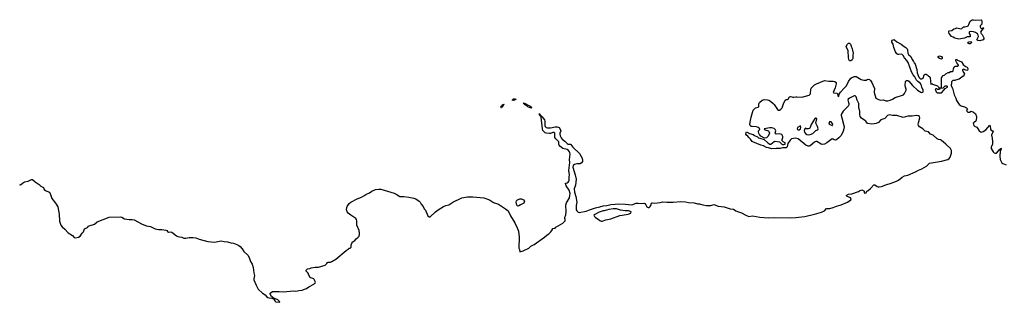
# Model space of a CAD drawing. Header units: inches. Extents: x 1933542 to 2138349, y 524876 to 666658.
# Tile 61 of 81: x 2064394 to 2082374, y 549462 to 554619. Entities that reach past the tile are written whole.
import ezdxf

# ---------------------------------------------------------------- set-up
doc = ezdxf.new("R2010")
doc.units = ezdxf.units.IN
doc.header["$MEASUREMENT"] = 0
for name, color, linetype in [('C0564', 7, 'Continuous'), ('C0565', 7, 'Continuous'), ('C0575', 7, 'Continuous'), ('C0585', 7, 'Continuous')]:
    doc.layers.add(name, color=color, linetype=linetype)

msp = doc.modelspace()

# ---------------------------------------------------------------- linework, layer by layer
at = {"layer": 'C0564', "color": 6, "elevation": 100}
msp.add_lwpolyline([(2068672, 550000), (2068680, 549950), (2068669, 549890), (2068672, 549870), (2068710, 549777), (2068750, 549702), (2068826, 549630), (2068876, 549596), (2068899, 549570), (2068925, 549550), (2068950, 549543), (2069000, 549540), (2069014, 549534), (2069012, 549530), (2069026, 549526), (2069037, 549517), (2069051, 549490), (2069062, 549482), (2069070, 549469), (2069138, 549462), (2069146, 549470), (2069109, 549509), (2069022, 549542), (2069018, 549550), (2068990, 549569), (2068968, 549610), (2068968, 549630), (2069010, 549656), (2069130, 549659), (2069215, 549655), (2069390, 549671), (2069430, 549668), (2069469, 549671), (2069490, 549677), (2069555, 549685), (2069597, 549703), (2069630, 549711), (2069676, 549744), (2069767, 549790), (2069776, 549804), (2069789, 549810), (2069798, 549830), (2069768, 549888), (2069708, 549908), (2069696, 549916), (2069668, 549968), (2069666, 549990), (2069656, 549996), (2069654, 550000)], dxfattribs=at)
at = {"layer": 'C0565', "color": 6, "elevation": 100}
for points in [[(2064390, 551613), (2064410, 551607), (2064442, 551638), (2064481, 551659), (2064550, 551673), (2064610, 551704), (2064630, 551700), (2064678, 551658), (2064750, 551612), (2064779, 551579), (2064830, 551554), (2064843, 551523), (2064862, 551502), (2064930, 551472), (2064950, 551450), (2064978, 551358), (2065050, 551270), (2065090, 551201), (2065117, 551070), (2065123, 550943), (2065136, 550890), (2065145, 550870), (2065170, 550841), (2065219, 550799), (2065277, 550730), (2065358, 550678), (2065390, 550644), (2065410, 550636), (2065470, 550649), (2065501, 550670), (2065534, 550726), (2065557, 550750), (2065580, 550800), (2065591, 550809), (2065630, 550828), (2065651, 550849), (2065665, 550855), (2065761, 550890), (2065811, 550929), (2066025, 551015), (2066230, 551024), (2066258, 551018), (2066310, 550983), (2066394, 550974), (2066450, 550974), (2066484, 550964), (2066633, 550890), (2066710, 550860), (2066783, 550843), (2066870, 550800), (2066930, 550788), (2066990, 550793), (2067061, 550781), (2067082, 550770), (2067090, 550756), (2067110, 550741), (2067150, 550746), (2067170, 550739), (2067256, 550676), (2067283, 550663), (2067314, 550654), (2067352, 550650), (2067393, 550633), (2067430, 550630), (2067490, 550644), (2067554, 550646), (2067610, 550638), (2067670, 550613), (2067830, 550570), (2067950, 550561), (2068070, 550583), (2068130, 550570), (2068190, 550565), (2068248, 550548), (2068300, 550540), (2068358, 550518), (2068398, 550498), (2068420, 550480), (2068457, 550437), (2068488, 550390), (2068560, 550320), (2068582, 550282), (2068610, 550209), (2068638, 550158), (2068658, 550098), (2068672, 550000)], [(2069654, 550000), (2069640, 550020), (2069626, 550030), (2069626, 550050), (2069648, 550070), (2069690, 550079), (2069718, 550090), (2069790, 550104), (2069830, 550101), (2069850, 550104), (2069970, 550142), (2069987, 550153), (2070000, 550170)]]:
    msp.add_lwpolyline(points, dxfattribs=at)
at = {"layer": 'C0575', "color": 6, "elevation": 100}
for points in [[(2079550, 553867), (2079536, 553890), (2079528, 553932), (2079523, 554050), (2079517, 554070), (2079490, 554110), (2079486, 554130), (2079511, 554170), (2079530, 554188), (2079550, 554191), (2079567, 554170), (2079575, 554135), (2079598, 554090), (2079601, 554061), (2079616, 554010), (2079610, 553970), (2079610, 553910), (2079596, 553884), (2079570, 553868)], [(2073405, 553145), (2073385, 553150), (2073410, 553173), (2073430, 553176), (2073461, 553170), (2073430, 553149)], [(2073730, 553007), (2073674, 553030), (2073662, 553042), (2073615, 553070), (2073615, 553075), (2073604, 553084), (2073587, 553093), (2073605, 553095), (2073627, 553090), (2073678, 553058), (2073710, 553046), (2073733, 553030), (2073739, 553010)], [(2073190, 553009), (2073184, 553010), (2073183, 553023), (2073190, 553042), (2073205, 553055), (2073210, 553070), (2073236, 553076), (2073241, 553070), (2073221, 553059), (2073210, 553028), (2073199, 553021)], [(2078930, 552824), (2078910, 552803), (2078850, 552707), (2078830, 552650), (2078821, 552639), (2078810, 552631), (2078790, 552626), (2078765, 552630), (2078750, 552640), (2078730, 552629), (2078722, 552590), (2078727, 552567), (2078743, 552543), (2078770, 552523), (2078790, 552517), (2078830, 552525), (2078876, 552544), (2078930, 552596), (2078970, 552610), (2078974, 552630), (2078961, 552670), (2078933, 552730), (2078953, 552810), (2078941, 552821)], [(2079190, 552760), (2079172, 552730), (2079178, 552710), (2079230, 552686), (2079236, 552690), (2079240, 552710), (2079233, 552730), (2079210, 552756)], [(2078650, 552684), (2078600, 552650), (2078591, 552630), (2078596, 552616), (2078610, 552609), (2078630, 552610), (2078654, 552630), (2078658, 552650)], [(2073490, 551219), (2073470, 551237), (2073460, 551290), (2073467, 551313), (2073483, 551330), (2073530, 551352), (2073558, 551350), (2073594, 551334), (2073611, 551310), (2073608, 551290), (2073598, 551270), (2073537, 551243), (2073510, 551223)], [(2075231, 551169), (2075150, 551155), (2075070, 551129), (2075050, 551129), (2074975, 551105), (2074884, 551056), (2074881, 551050), (2074888, 551030), (2074907, 551010), (2074960, 550980), (2074990, 550954), (2075010, 550945), (2075030, 550945), (2075095, 550965), (2075190, 550985), (2075355, 551045), (2075398, 551050), (2075430, 551061), (2075506, 551070), (2075555, 551090), (2075558, 551110), (2075510, 551129), (2075450, 551128), (2075365, 551145), (2075290, 551166)]]:
    msp.add_lwpolyline(points, close=True, dxfattribs=at)
for points in [[(2080000, 552721), (2079950, 552715), (2079883, 552723), (2079867, 552730), (2079843, 552770), (2079830, 552782), (2079764, 552824), (2079744, 552850), (2079735, 552890), (2079736, 552950), (2079720, 553010), (2079717, 553090), (2079685, 553150), (2079672, 553210), (2079650, 553228), (2079630, 553229), (2079550, 553189), (2079525, 553170), (2079518, 553150), (2079535, 553090), (2079534, 553070), (2079527, 553050), (2079512, 553028), (2079433, 552950), (2079396, 552890), (2079395, 552870), (2079409, 552830), (2079444, 552690), (2079447, 552670), (2079444, 552630), (2079430, 552586), (2079393, 552507), (2079355, 552465), (2079310, 552426), (2079290, 552420), (2079270, 552426), (2079250, 552441), (2079230, 552443), (2079131, 552369), (2079090, 552349), (2079050, 552341), (2079027, 552347), (2078950, 552397), (2078930, 552397), (2078910, 552386), (2078830, 552320), (2078810, 552310), (2078790, 552309), (2078752, 552330), (2078610, 552446), (2078570, 552456), (2078527, 552453), (2078490, 552445), (2078461, 552419), (2078422, 552358), (2078410, 552301), (2078390, 552283), (2078322, 552278), (2078282, 552270), (2078210, 552271), (2078130, 552261), (2078070, 552281), (2078030, 552287), (2077977, 552317), (2077929, 552330), (2077784, 552390), (2077770, 552399), (2077741, 552441), (2077709, 552470), (2077693, 552493), (2077669, 552510), (2077655, 552530), (2077658, 552562), (2077668, 552572), (2077720, 552540), (2077790, 552522), (2077810, 552506), (2077870, 552483), (2077886, 552466), (2077910, 552455), (2077990, 552432), (2078055, 552370), (2078090, 552348), (2078110, 552350), (2078170, 552399), (2078190, 552405), (2078268, 552388), (2078311, 552350), (2078324, 552344), (2078350, 552339), (2078370, 552348), (2078372, 552372), (2078350, 552387), (2078333, 552393), (2078316, 552410), (2078315, 552430), (2078332, 552470), (2078329, 552490), (2078319, 552510), (2078310, 552521), (2078290, 552533), (2078264, 552536), (2078209, 552529), (2078196, 552536), (2078188, 552550), (2078202, 552590), (2078195, 552610), (2078172, 552632), (2078130, 552644), (2078090, 552644), (2077992, 552630), (2078002, 552610), (2078050, 552599), (2078068, 552588), (2078076, 552576), (2078084, 552550), (2078081, 552530), (2078055, 552485), (2078030, 552464), (2077998, 552458), (2077982, 552462), (2077930, 552493), (2077904, 552524), (2077890, 552550), (2077883, 552570), (2077887, 552590), (2077902, 552610), (2077909, 552630), (2077879, 552650), (2077850, 552661), (2077770, 552667), (2077750, 552673), (2077741, 552681), (2077733, 552690), (2077728, 552708), (2077732, 552752), (2077750, 552843), (2077790, 552965), (2077810, 552993), (2077830, 553010), (2077879, 553021), (2077889, 553031), (2077890, 553082), (2077906, 553110), (2077952, 553150), (2077990, 553164), (2078050, 553159), (2078075, 553150), (2078104, 553130), (2078156, 553090), (2078170, 553074), (2078230, 552981), (2078250, 552967), (2078272, 552968), (2078296, 552984), (2078317, 553010), (2078339, 553081), (2078372, 553148), (2078390, 553162), (2078416, 553164), (2078430, 553170), (2078453, 553210), (2078470, 553217), (2078493, 553213), (2078510, 553205), (2078530, 553205), (2078566, 553214), (2078586, 553214), (2078677, 553203), (2078810, 553240), (2078835, 553265), (2078840, 553350), (2078849, 553370), (2078870, 553395), (2078910, 553428), (2078947, 553450), (2079090, 553507), (2079170, 553498), (2079250, 553497), (2079279, 553490), (2079305, 553470), (2079304, 553450), (2079286, 553374), (2079251, 553290), (2079264, 553284), (2079317, 553277), (2079326, 553266), (2079334, 553230), (2079350, 553216), (2079359, 553261), (2079381, 553299), (2079448, 553372), (2079490, 553410), (2079530, 553491), (2079570, 553551), (2079590, 553566), (2079610, 553571), (2079630, 553583), (2079650, 553585), (2079670, 553580), (2079763, 553530), (2079810, 553514), (2079850, 553517), (2079870, 553530), (2079887, 553533), (2079910, 553526), (2079931, 553511), (2079955, 553475), (2080000, 553377)], [(2070000, 550170), (2070013, 550187), (2070026, 550194), (2070070, 550194), (2070096, 550204), (2070167, 550250), (2070355, 550405), (2070395, 550430), (2070413, 550447), (2070426, 550450), (2070446, 550470), (2070447, 550507), (2070459, 550541), (2070475, 550565), (2070512, 550590), (2070539, 550621), (2070570, 550644), (2070590, 550669), (2070598, 550702), (2070598, 550730), (2070590, 550770), (2070548, 550870), (2070551, 550950), (2070546, 550970), (2070531, 550991), (2070442, 551050), (2070393, 551090), (2070376, 551110), (2070364, 551150), (2070368, 551190), (2070376, 551210), (2070410, 551265), (2070440, 551290), (2070556, 551350), (2070638, 551382), (2070677, 551403), (2070713, 551430), (2070779, 551461), (2070823, 551490), (2070890, 551518), (2070950, 551528), (2070990, 551524), (2071234, 551454), (2071270, 551437), (2071334, 551394), (2071351, 551391), (2071410, 551394), (2071503, 551383), (2071590, 551362), (2071630, 551347), (2071690, 551310), (2071708, 551290), (2071728, 551250), (2071763, 551210), (2071781, 551170), (2071802, 551142), (2071850, 551040), (2071870, 551020), (2071890, 551023), (2071986, 551110), (2072038, 551150), (2072132, 551210), (2072173, 551230), (2072230, 551243), (2072304, 551290), (2072470, 551370), (2072570, 551388), (2072630, 551386), (2072670, 551389), (2072870, 551368), (2072972, 551330), (2073044, 551284), (2073137, 551250), (2073265, 551170), (2073314, 551130), (2073358, 551038), (2073435, 550915), (2073480, 550820), (2073501, 550761), (2073513, 550650), (2073510, 550452), (2073523, 550423), (2073530, 550382), (2073590, 550401), (2073690, 550448), (2073730, 550487), (2073790, 550516), (2073977, 550650), (2074027, 550693), (2074054, 550710), (2074095, 550750), (2074126, 550790), (2074126, 550810), (2074170, 550814), (2074186, 550830), (2074310, 550905), (2074339, 550930), (2074353, 550950), (2074354, 550974), (2074346, 550990), (2074347, 551007), (2074370, 551061), (2074376, 551110), (2074367, 551233), (2074380, 551280), (2074436, 551370), (2074443, 551410), (2074444, 551450), (2074430, 551508), (2074376, 551590), (2074358, 551630), (2074364, 551636), (2074390, 551643), (2074410, 551653), (2074424, 551670), (2074430, 551690), (2074428, 551750), (2074435, 551790), (2074424, 551864), (2074439, 552010), (2074436, 552070), (2074444, 552164), (2074442, 552190), (2074434, 552210), (2074415, 552235), (2074390, 552250), (2074310, 552270), (2074259, 552310), (2074244, 552330), (2074238, 552350), (2074237, 552390), (2074230, 552404), (2074184, 552444), (2074167, 552470), (2074164, 552490), (2074168, 552550), (2074150, 552560), (2074130, 552559), (2074090, 552542), (2074070, 552540), (2074010, 552546), (2073990, 552553), (2073969, 552570), (2073950, 552600), (2073942, 552630), (2073919, 552839), (2073908, 552850), (2073906, 552866), (2073890, 552870), (2073880, 552900), (2073890, 552901), (2073895, 552890), (2073898, 552882), (2073892, 552872), (2073903, 552877), (2073910, 552874), (2073915, 552865), (2073914, 552854), (2073930, 552852), (2073977, 552790), (2073985, 552770), (2073986, 552750), (2073981, 552710), (2073983, 552690), (2073992, 552672), (2074010, 552651), (2074030, 552645), (2074090, 552646), (2074170, 552661), (2074210, 552664), (2074245, 552650), (2074270, 552610), (2074274, 552590), (2074259, 552550), (2074257, 552530), (2074262, 552502), (2074282, 552462), (2074301, 552441), (2074350, 552402), (2074390, 552359), (2074410, 552348), (2074450, 552347), (2074459, 552339), (2074495, 552295), (2074616, 552176), (2074665, 552090), (2074673, 552050), (2074669, 552030), (2074655, 552005), (2074630, 551990), (2074570, 551990), (2074524, 551976), (2074502, 551958), (2074495, 551930), (2074536, 551790), (2074553, 551710), (2074543, 551597), (2074517, 551530), (2074526, 551470), (2074552, 551390), (2074570, 551290), (2074557, 551230), (2074553, 551170), (2074558, 551150), (2074570, 551130), (2074590, 551108), (2074610, 551099), (2074738, 551122), (2074802, 551150), (2074910, 551185), (2074990, 551202), (2075050, 551222), (2075113, 551227), (2075190, 551247), (2075270, 551250), (2075330, 551260), (2075450, 551255), (2075570, 551241), (2075650, 551270), (2075690, 551273), (2075750, 551267), (2075790, 551273), (2075810, 551265), (2075830, 551238), (2075846, 551206), (2075870, 551192), (2075890, 551194), (2075910, 551210), (2075922, 551230), (2075930, 551271), (2075946, 551274), (2075990, 551270), (2076090, 551283), (2076130, 551294), (2076210, 551289), (2076330, 551290), (2076470, 551303), (2076550, 551297), (2076610, 551282), (2076710, 551277), (2076770, 551260), (2076810, 551257), (2076870, 551241), (2076938, 551230), (2077013, 551227), (2077070, 551244), (2077150, 551218), (2077261, 551201), (2077367, 551170), (2077430, 551159), (2077473, 551130), (2077519, 551110), (2077577, 551097), (2077654, 551050), (2077710, 551030), (2077778, 551038), (2077910, 551014), (2078070, 551003), (2078170, 551008), (2078470, 551004), (2078570, 551010), (2078731, 551029), (2078910, 551068), (2079033, 551107), (2079090, 551131), (2079130, 551171), (2079190, 551171), (2079248, 551190), (2079310, 551217), (2079397, 551243), (2079510, 551291), (2079569, 551330), (2079578, 551350), (2079568, 551368), (2079556, 551376), (2079506, 551390), (2079486, 551410), (2079530, 551438), (2079590, 551442), (2079710, 551485), (2079730, 551498), (2079770, 551512), (2079810, 551494), (2079814, 551490), (2079818, 551458), (2079830, 551454), (2079850, 551462), (2079866, 551490), (2079890, 551502), (2079930, 551538), (2079990, 551605), (2080000, 551605)]]:
    msp.add_lwpolyline(points, dxfattribs=at)
at = {"layer": 'C0585', "color": 6, "elevation": 100}
for points in [[(2081852, 554612), (2081950, 554614), (2081957, 554610), (2081963, 554590), (2081965, 554550), (2081962, 554538), (2081934, 554510), (2081932, 554490), (2081945, 554465), (2081970, 554454), (2081982, 554458), (2081990, 554474), (2081992, 554450), (2081974, 554446), (2081972, 554430), (2081958, 554422), (2081942, 554390), (2081951, 554370), (2081971, 554350), (2081999, 554290), (2081999, 554270), (2081990, 554249), (2081930, 554233), (2081890, 554241), (2081874, 554250), (2081902, 554310), (2081896, 554336), (2081882, 554362), (2081846, 554386), (2081810, 554399), (2081757, 554403), (2081741, 554399), (2081732, 554390), (2081732, 554370), (2081750, 554334), (2081750, 554309), (2081736, 554304), (2081695, 554305), (2081650, 554284), (2081545, 554265), (2081470, 554282), (2081443, 554303), (2081410, 554315), (2081370, 554369), (2081359, 554390), (2081360, 554410), (2081370, 554418), (2081417, 554423), (2081454, 554450), (2081483, 554457), (2081510, 554470), (2081556, 554456), (2081586, 554454), (2081601, 554459), (2081630, 554486), (2081654, 554486), (2081700, 554500), (2081713, 554507), (2081729, 554530), (2081749, 554590), (2081790, 554616), (2081810, 554619)], [(2081730, 554177), (2081709, 554190), (2081719, 554210), (2081726, 554214), (2081770, 554222), (2081778, 554210), (2081770, 554189), (2081750, 554179)], [(2081230, 553898), (2081207, 553907), (2081189, 553909), (2081166, 553930), (2081166, 553950), (2081190, 553957), (2081210, 553956), (2081225, 553950), (2081241, 553930), (2081242, 553910)], [(2081330, 553406), (2081290, 553406), (2081254, 553370), (2081198, 553362), (2081190, 553346), (2081152, 553348), (2081135, 553355), (2081125, 553355), (2081112, 553348), (2081115, 553330), (2081123, 553323), (2081130, 553303), (2081150, 553284), (2081210, 553282), (2081230, 553287), (2081273, 553330), (2081295, 553365), (2081338, 553390), (2081338, 553398)]]:
    msp.add_lwpolyline(points, close=True, dxfattribs=at)
for points in [[(2080000, 553377), (2080003, 553370), (2080000, 553290), (2080028, 553188), (2080050, 553174), (2080110, 553153), (2080170, 553154), (2080210, 553141), (2080250, 553139), (2080289, 553150), (2080330, 553168), (2080382, 553198), (2080531, 553250), (2080550, 553273), (2080581, 553330), (2080583, 553350), (2080567, 553390), (2080561, 553419), (2080571, 553489), (2080590, 553510), (2080610, 553507), (2080630, 553497), (2080700, 553420), (2080790, 553332), (2080850, 553297), (2080870, 553292), (2080884, 553296), (2080891, 553309), (2080890, 553330), (2080867, 553387), (2080854, 553434), (2080838, 553458), (2080795, 553490), (2080770, 553515), (2080738, 553578), (2080710, 553612), (2080681, 553670), (2080616, 553836), (2080595, 553875), (2080550, 553921), (2080526, 553966), (2080510, 553983), (2080490, 553989), (2080450, 553984), (2080430, 553986), (2080410, 553999), (2080390, 554030), (2080358, 554110), (2080343, 554170), (2080319, 554210), (2080322, 554230), (2080330, 554243), (2080355, 554255), (2080372, 554252), (2080410, 554213), (2080490, 554173), (2080547, 554127), (2080578, 554110), (2080601, 554090), (2080608, 554070), (2080610, 554007), (2080626, 553986), (2080668, 553950), (2080690, 553891), (2080718, 553858), (2080730, 553832), (2080743, 553823), (2080777, 553710), (2080786, 553650), (2080814, 553570), (2080830, 553550), (2080850, 553542), (2080870, 553540), (2080890, 553549), (2080910, 553615), (2080930, 553627), (2080950, 553626), (2080983, 553603), (2080991, 553590), (2081004, 553584), (2081021, 553561), (2081030, 553434), (2081050, 553454), (2081061, 553441), (2081154, 553410), (2081173, 553393), (2081178, 553378), (2081210, 553374), (2081222, 553378), (2081226, 553390), (2081229, 553551), (2081247, 553593), (2081286, 553610), (2081306, 553630), (2081350, 553654), (2081370, 553654), (2081390, 553674), (2081430, 553674), (2081442, 553678), (2081448, 553730), (2081469, 553771), (2081527, 553773), (2081536, 553784), (2081538, 553790), (2081528, 553810), (2081508, 553830), (2081490, 553866), (2081488, 553892), (2081510, 553891), (2081520, 553880), (2081590, 553850), (2081622, 553802), (2081665, 553765), (2081695, 553750), (2081711, 553729), (2081711, 553709), (2081701, 553699), (2081690, 553694), (2081670, 553697), (2081625, 553715), (2081613, 553707), (2081612, 553690), (2081638, 553650), (2081645, 553630), (2081642, 553610), (2081622, 553590), (2081550, 553535), (2081483, 553517), (2081470, 553509), (2081433, 553507), (2081413, 553487), (2081411, 553450), (2081402, 553430), (2081405, 553410), (2081430, 553371), (2081460, 553250), (2081490, 553188), (2081503, 553143), (2081535, 553090), (2081551, 553071), (2081589, 553050), (2081645, 553030), (2081683, 553010), (2081701, 552990), (2081685, 552970), (2081690, 552950), (2081710, 552934), (2081738, 552930), (2081770, 552950), (2081814, 552930), (2081842, 552910), (2081850, 552899), (2081866, 552850), (2081866, 552830), (2081852, 552768), (2081830, 552750), (2081816, 552744), (2081808, 552732), (2081809, 552711), (2081817, 552690), (2081830, 552677), (2081870, 552655), (2081882, 552642), (2081914, 552590), (2081950, 552569), (2081970, 552570), (2081990, 552578), (2082037, 552610), (2082112, 552692), (2082118, 552678), (2082122, 552630), (2082130, 552610), (2082160, 552590), (2082172, 552570), (2082145, 552530), (2082143, 552510), (2082155, 552455), (2082161, 552390), (2082157, 552350), (2082137, 552290), (2082136, 552270), (2082150, 552237), (2082169, 552210), (2082190, 552192), (2082210, 552183), (2082230, 552184), (2082239, 552190), (2082290, 552254), (2082302, 552258), (2082310, 552273), (2082319, 552270), (2082314, 552266), (2082315, 552255), (2082303, 552237), (2082300, 552220), (2082291, 552129), (2082300, 552070), (2082310, 552042), (2082330, 552009), (2082350, 551994), (2082410, 551970)], [(2080000, 551605), (2080010, 551605), (2080053, 551573), (2080070, 551567), (2080090, 551568), (2080130, 551576), (2080210, 551605), (2080310, 551635), (2080404, 551670), (2080444, 551690), (2080510, 551744), (2080550, 551768), (2080610, 551781), (2080750, 551840), (2080809, 551871), (2080870, 551897), (2080953, 551947), (2080990, 551984), (2081010, 551998), (2081230, 552037), (2081343, 552070), (2081370, 552089), (2081385, 552110), (2081410, 552186), (2081410, 552230), (2081390, 552266), (2081309, 552350), (2081263, 552383), (2081230, 552416), (2081210, 552426), (2081173, 552433), (2081150, 552446), (2081077, 552510), (2081024, 552530), (2080991, 552571), (2080930, 552586), (2080886, 552630), (2080824, 552664), (2080807, 552687), (2080803, 552710), (2080805, 552735), (2080832, 552830), (2080826, 552850), (2080810, 552864), (2080770, 552870), (2080690, 552858), (2080610, 552858), (2080530, 552833), (2080413, 552873), (2080330, 552873), (2080270, 552880), (2080244, 552870), (2080190, 552818), (2080118, 552790), (2080074, 552746), (2080035, 552725), (2080000, 552721)]]:
    msp.add_lwpolyline(points, dxfattribs=at)

doc.saveas('drawing.dxf')
